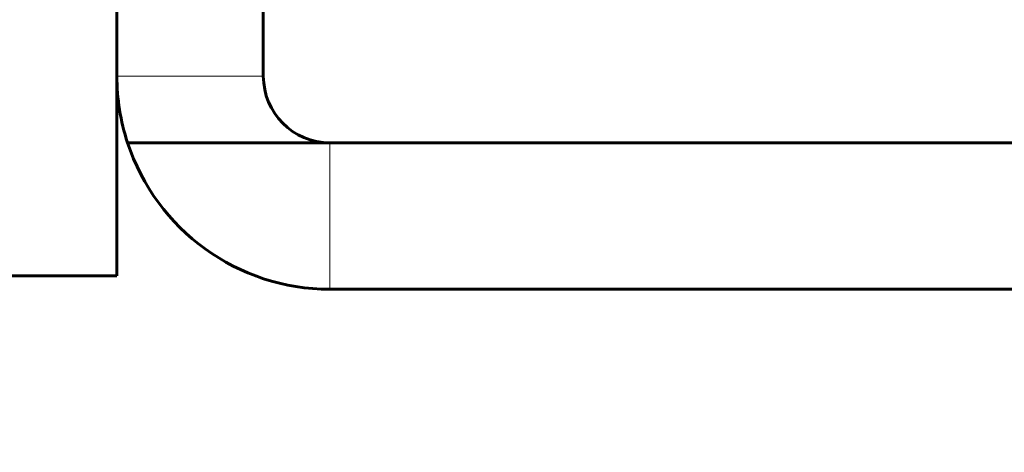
# Model space of a CAD drawing. Header units: millimetres. Extents: x 0 to 297, y 0 to 420.
# Tile 5 of 24: x 253.36 to 268.15, y 97.88 to 104.38. Entities that reach past the tile are written whole.
import ezdxf

# ---------------------------------------------------------------- set-up
doc = ezdxf.new("R2010")
doc.units = ezdxf.units.MM
doc.linetypes.add('K5LT_BASIC', pattern=[0])
doc.linetypes.add('K5LT_THIN', pattern=[0])
doc.layers.add('Системный слой', color=7, linetype='Continuous')
doc.styles.add('KDIMTEXTSTYLE', font='GOST_AU.SHX', dxfattribs={"width": 0.96, "oblique": 15, "height": 5})
doc.dimstyles.new('KDIMSTYLE (1.00)', dxfattribs={"dimtxt": 5, "dimasz": 1, "dimexe": 2, "dimexo": 0, "dimgap": 1, "dimtad": 1, "dimtxsty": 'KDIMTEXTSTYLE', "dimsah": 1, "dimcen": 0, "dimdle": 1, "dimadec": 0, "dimazin": 0, "dimtfac": 0.667, "dimtmove": 0, "dimatfit": 3, "dimfxl": 1, "dimtvp": 1, "dimtolj": 1, "dimtzin": 0, "dimarcsym": 0})

# ---------------------------------------------------------------- blocks, each defined once
blk = doc.blocks.new('U28')
at = {"layer": 'Системный слой', "color": 150, "linetype": 'K5LT_BASIC', "lineweight": 60, "true_color": 0x0080ff}
blk.add_line((254.819, 103.53), (254.819, 100.53), dxfattribs=at)
blk = doc.blocks.new('KDIMARROW_01')
at = {"layer": 'Системный слой'}
blk.add_hatch(color=0, dxfattribs=at).paths.add_polyline_path([(-5, -0.658), (0, 0), (-5, 0.658), (-4.5, 0)])
at = {"layer": 'Системный слой', "color": 0, "linetype": 'K5LT_THIN', "lineweight": 18}
for p, q in [((-4.5, 0), (-5, 0.658)), ((-5, 0.658), (0, 0)), ((0, 0), (-5, -0.658)), ((-5, -0.658), (-4.5, 0)), ((0, 0), (-1, 0))]:
    blk.add_line(p, q, dxfattribs=at)

msp = doc.modelspace()

# ---------------------------------------------------------------- linework, layer by layer
at = {"layer": 'Системный слой', "color": 150, "linetype": 'K5LT_BASIC', "lineweight": 60, "true_color": 0x0080ff}
for p, q in [((254.819, 103.53), (254.819, 119.53)), ((257.019, 119.53), (257.019, 103.53)), ((254.979, 102.53), (258.019, 102.53)), ((258.019, 102.53), (268.819, 102.53)), ((222.819, 100.53), (254.819, 100.53)), ((258.019, 100.33), (268.819, 100.33))]:
    msp.add_line(p, q, dxfattribs=at)
at = {"layer": 'Системный слой', "color": 7, "linetype": 'K5LT_THIN', "lineweight": 18}
for p, q in [((257.019, 103.53), (254.819, 103.53)), ((258.019, 102.53), (258.019, 100.33))]:
    msp.add_line(p, q, dxfattribs=at)
at = {"layer": 'Системный слой', "color": 150, "linetype": 'K5LT_BASIC', "lineweight": 60, "true_color": 0x0080ff}
for radius, start, end in [(3.2, 180, 198.21), (1, 180, 270), (3.2, 198.21, 270)]:
    msp.add_arc((258.019, 103.53), radius, start, end, dxfattribs=at)

# ---------------------------------------------------------------- block references
at = {"layer": 'Системный слой'}
msp.add_blockref('U28', (0, 0), dxfattribs=at)

# ---------------------------------------------------------------- dimensions: what is measured, and where the dimension line sits
at = {"layer": 'Системный слой', "color": 7}
msp.add_linear_dim(base=(198.819, 79.369), p1=(278.819, 100.33), p2=(198.819, 100.33), location=(238.819, 79.369), text='\\H7.0;\\W0.965;\\Q15;\\H7.0;\\W0.965;\\Q15;\\Q15;Г\\Q15;\\H5.00;', dimstyle='KDIMSTYLE (1.00)', override={"dimexo": 0, "dimblk1": 'KDIMARROW_01', "dimblk2": 'KDIMARROW_01', "dimse1": 0, "dimse2": 0, "dimclrt": 7, "dimtolj": 1}, dxfattribs=at).render()

doc.saveas('drawing.dxf')
